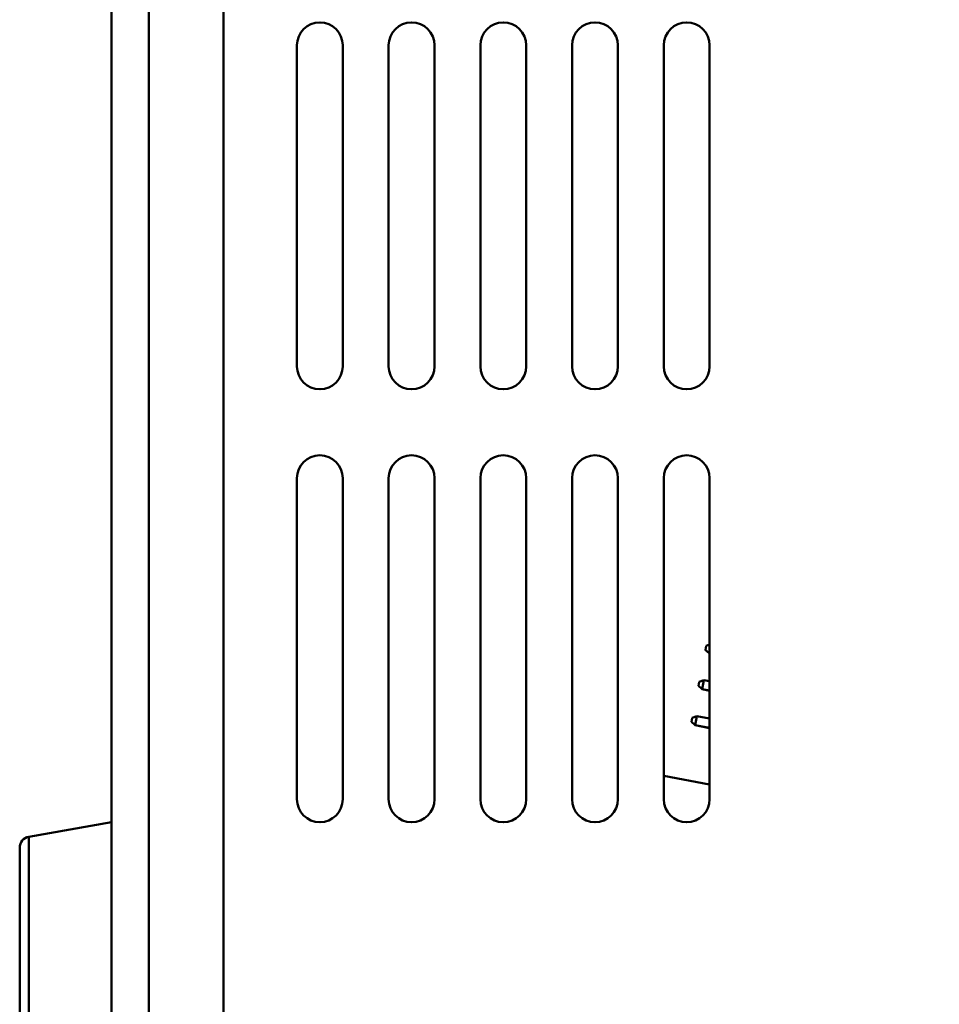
# Model space of a CAD drawing. Header units: inches. Extents: x 7.7 to 68.4, y -5.1 to 39.9.
# Tile 6 of 172: x 14.1 to 16.6, y 11.1 to 13.7. Entities that reach past the tile are written whole.
import ezdxf

# ---------------------------------------------------------------- set-up
doc = ezdxf.new("R2010")
doc.units = ezdxf.units.IN
doc.header["$MEASUREMENT"] = 0
for name, color, linetype, lineweight in [('Dimensions(ROSSANSI)', 7, 'Continuous', 25), ('Visible Edges(ROSSANSI)', 7, 'Continuous', 50), ('Visible Tangent Edges(ROSSANSI)', 7, 'Continuous', 50)]:
    doc.layers.add(name, color=color, linetype=linetype, lineweight=lineweight)
doc.styles.add('DEFAULT-ROSSANSI', font='arial.ttf')
doc.dimstyles.new('DEFAULT-ROSSANSI', dxfattribs={"dimtxt": 1, "dimasz": 0.098425, "dimexe": 0.125, "dimexo": 0.0625, "dimgap": 0.031496, "dimtad": 0, "dimtih": 1, "dimtoh": 1, "dimrnd": 1e-08, "dimzin": 0, "dimdsep": 46, "dimtxsty": 'DEFAULT-ROSSANSI', "dimcen": 0.09, "dimdle": 0.393701, "dimclrd": 7, "dimclre": 7, "dimclrt": 179, "dimadec": 0, "dimazin": 0, "dimtfac": 1, "dimtofl": 0, "dimtmove": 0, "dimatfit": 3, "dimfxl": 1, "dimtolj": 1, "dimtzin": 0, "dimlwd": 25, "dimlwe": 25, "dimarcsym": 0})

# ---------------------------------------------------------------- blocks, each defined once
blk = doc.blocks.new('*D9')
at = {"layer": 'Defpoints', "color": 0}
for p in [(14.3877, 23.4915), (16.8226, 7.5198), (15.4602, 3.307), (14.3877, -5.0652)]:
    blk.add_point(p, dxfattribs=at)
at = {"layer": 'Dimensions(ROSSANSI)', "color": 7, "lineweight": 25}
for p, q in [((14.3877, 23.429), (14.3877, 3.2504)), ((16.8107, 7.4584), (15.9673, 3.099))]:
    blk.add_line(p, q, dxfattribs=at)
for start, end in [(90, 91.49163), (79.71813, 89.33187)]:
    blk.add_arc((14.3877, -5.0652), 8.4406, start, end, dxfattribs=at)
at = {"layer": 'Dimensions(ROSSANSI)', "color": 7}
for points in [[(14.486, 3.3584), (14.4862, 3.3912), (14.3877, 3.3754)], [(15.8973, 3.256), (15.8913, 3.2237), (15.991, 3.2217)]]:
    blk.add_solid(points, dxfattribs=at)
at = {"layer": 'Dimensions(ROSSANSI)', "color": 179, "lineweight": 25, "insert": (12.2688, 3.7938), "char_height": 1, "attachment_point": 1, "style": 'DEFAULT-ROSSANSI'}
blk.add_mtext('\\A1;11°', dxfattribs=at)
blk = doc.blocks.new('*D10')
at = {"layer": 'Defpoints', "color": 0}
for p in [(19.5793, 27.0317), (14.3877, 23.4915), (20.8767, 23.3789), (14.3877, 8.0546)]:
    blk.add_point(p, dxfattribs=at)
at = {"layer": 'Dimensions(ROSSANSI)', "color": 7, "lineweight": 25}
for p, q in [((14.3877, 23.554), (14.3877, 27.854)), ((20.9011, 23.4364), (22.108, 26.2868))]:
    blk.add_line(p, q, dxfattribs=at)
for start, end in [(81.54403, 89.71337), (67.33663, 75.47329)]:
    blk.add_arc((14.3877, 8.0546), 19.6744, start, end, dxfattribs=at)
at = {"layer": 'Dimensions(ROSSANSI)', "color": 7}
for points in [[(14.4861, 27.7123), (14.4862, 27.7451), (14.3877, 27.729)], [(21.9749, 26.2249), (21.9622, 26.1947), (22.0593, 26.1716)]]:
    blk.add_solid(points, dxfattribs=at)
at = {"layer": 'Dimensions(ROSSANSI)', "color": 179, "lineweight": 25, "insert": (17.3123, 27.8466), "char_height": 1, "attachment_point": 1, "style": 'DEFAULT-ROSSANSI'}
blk.add_mtext('\\A1;23°', dxfattribs=at)

msp = doc.modelspace()

# ---------------------------------------------------------------- linework, layer by layer
at = {"layer": 'Visible Edges(ROSSANSI)'}
for p, q in [((14.3877, 23.4915), (14.3877, 8.7181)), ((14.4896, 8.7181), (14.4896, 23.4915)), ((14.8934, 13.6791), (14.8934, 12.8041)), ((15.0184, 12.8041), (15.0184, 13.6791)), ((15.1434, 13.6791), (15.1434, 12.8041)), ((15.2684, 12.8041), (15.2684, 13.6791)), ((15.3934, 13.6791), (15.3934, 12.8041)), ((15.5184, 12.8041), (15.5184, 13.6791)), ((15.6434, 13.6791), (15.6434, 12.8041)), ((15.7684, 12.8041), (15.7684, 13.6791)), ((15.8934, 13.6791), (15.8934, 12.8041)), ((16.0184, 12.8041), (16.0184, 13.6791)), ((14.8934, 12.4991), (14.8934, 11.6241)), ((15.0184, 11.6241), (15.0184, 12.4991)), ((15.1434, 12.4991), (15.1434, 11.6241)), ((15.2684, 11.6241), (15.2684, 12.4991)), ((15.3934, 12.4991), (15.3934, 11.6241)), ((15.5184, 11.6241), (15.5184, 12.4991)), ((15.6434, 12.4991), (15.6434, 11.6241)), ((15.7684, 11.6241), (15.7684, 12.4991)), ((15.8934, 12.4991), (15.8934, 11.6241)), ((16.0184, 11.6241), (16.0184, 12.4991)), ((16.0067, 12.0313), (16.0068, 12.0318)), ((16.0172, 12.0222), (16.0067, 12.0313)), ((16.0068, 12.0318), (16.0089, 12.0427)), ((16.0068, 12.0318), (16.0173, 12.0227)), ((16.0184, 12.046), (16.0089, 12.0427)), ((16.0173, 12.0227), (16.0172, 12.0222)), ((16.0172, 12.0222), (16.0184, 12.022)), ((16.0184, 12.0286), (16.0173, 12.0227)), ((16.0173, 12.0227), (16.0184, 12.0225)), ((15.9878, 11.9336), (15.9899, 11.9445)), ((16.003, 11.9491), (15.9899, 11.9445)), ((16.003, 11.9491), (15.9983, 11.9245)), ((16.003, 11.9491), (16.0184, 11.9461)), ((15.9877, 11.9331), (15.9878, 11.9336)), ((15.9982, 11.924), (15.9877, 11.9331)), ((15.9878, 11.9336), (15.9983, 11.9245)), ((15.9983, 11.9245), (15.9982, 11.924)), ((15.9982, 11.924), (16.0184, 11.9201)), ((15.9983, 11.9245), (16.0184, 11.9206)), ((15.9687, 11.8349), (15.9688, 11.8354)), ((15.9792, 11.8258), (15.9687, 11.8349)), ((15.9688, 11.8354), (15.9709, 11.8464)), ((15.9688, 11.8354), (15.9793, 11.8263)), ((15.984, 11.8509), (15.9709, 11.8464)), ((15.984, 11.8509), (15.9793, 11.8263)), ((15.984, 11.8509), (16.0184, 11.8442)), ((15.9793, 11.8263), (15.9792, 11.8258)), ((15.9792, 11.8258), (16.0184, 11.8183)), ((15.9793, 11.8263), (16.0184, 11.8188)), ((16.0184, 11.6642), (15.8934, 11.6884)), ((14.1625, 11.5219), (14.3877, 11.5616)), ((14.1377, 10.9438), (14.1377, 11.4923))]:
    msp.add_line(p, q, dxfattribs=at)
for centre, radius, start, end in [((14.9559, 13.6791), 0.0625, 0, 180), ((15.2059, 13.6791), 0.0625, 0, 180), ((15.4559, 13.6791), 0.0625, 0, 180), ((15.7059, 13.6791), 0.0625, 0, 180), ((15.9559, 13.6791), 0.0625, 0, 180), ((14.9559, 12.8041), 0.0625, 180, 0), ((15.2059, 12.8041), 0.0625, 180, 0), ((15.4559, 12.8041), 0.0625, 180, 0), ((15.7059, 12.8041), 0.0625, 180, 0), ((15.9559, 12.8041), 0.0625, 180, 0), ((14.9559, 12.4991), 0.0625, 0, 180), ((15.2059, 12.4991), 0.0625, 0, 180), ((15.4559, 12.4991), 0.0625, 0, 180), ((15.7059, 12.4991), 0.0625, 0, 180), ((15.9559, 12.4991), 0.0625, 0, 180), ((14.9559, 11.6241), 0.0625, 180, 0), ((15.2059, 11.6241), 0.0625, 180, 0), ((15.4559, 11.6241), 0.0625, 180, 0), ((15.7059, 11.6241), 0.0625, 180, 0), ((15.9559, 11.6241), 0.0625, 180, 0), ((14.1677, 11.4923), 0.03, 100, 180)]:
    msp.add_arc(centre, radius, start, end, dxfattribs=at)
at = {"layer": 'Visible Tangent Edges(ROSSANSI)'}
for p, q in [((14.6934, 8.7984), (14.6934, 23.3816)), ((14.1625, 11.5219), (14.1625, 10.9143))]:
    msp.add_line(p, q, dxfattribs=at)

# ---------------------------------------------------------------- dimensions: what is measured, and where the dimension line sits
at = {"layer": 'Dimensions(ROSSANSI)', "color": 7, "lineweight": 25}
for base, center, p1, picture, middle in [((19.5793, 27.0317), (14.3877, 8.0546), (20.8767, 23.3789), '*D10', (18.3017, 27.3357)), ((15.4602, 3.307), (14.3877, -5.0652), (16.8226, 7.5198), '*D9', (13.2027, 3.2918))]:
    dim = msp.add_angular_dim_3p(base=base, center=center, p1=p1, p2=(14.3877, 23.4915), dimstyle='DEFAULT-ROSSANSI', override={"dimadec": 0, "dimtp": 0, "dimtm": 0, "dimtdec": 0}, dxfattribs=at)
    dim.commit()
    dim.dimension.update_dxf_attribs({"geometry": picture, "text_midpoint": middle, "dimtype": 165})

doc.saveas('drawing.dxf')
